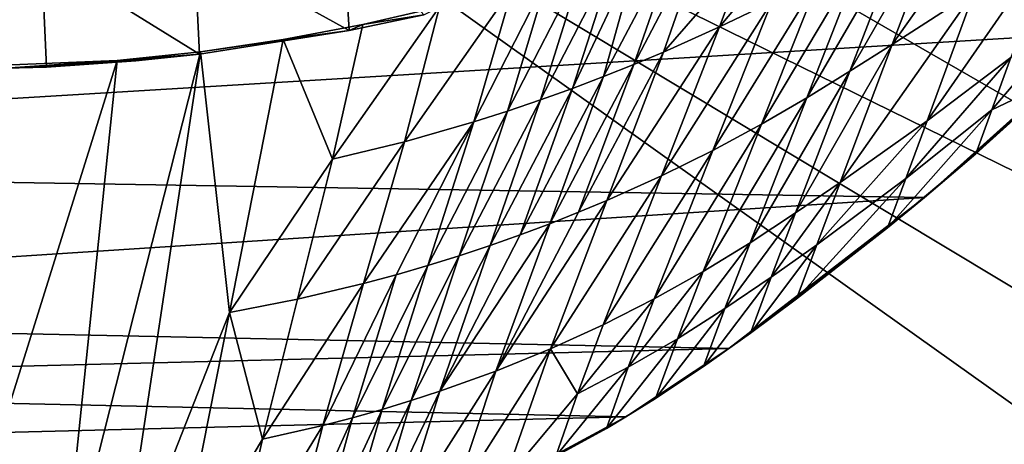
# Model space of a CAD drawing. Header units: metres. Extents: x -1004 to 0, y -808 to 0.
# Tile 90 of 122: x -394 to -215, y -222 to -145. Entities that reach past the tile are written whole.
import ezdxf

# ---------------------------------------------------------------- set-up
doc = ezdxf.new("R2010")
doc.units = ezdxf.units.M

msp = doc.modelspace()

# ---------------------------------------------------------------- linework, layer by layer
at = {"layer": 'top'}
for points in [[(-594.247375, -171.585114, 661.909546), (-196.308548, -147.470947, 662.541565), (-531.962463, -59.26767, 664.851257)], [(-196.308548, -147.470947, 662.541565), (-191.884094, -88.40519, 664.088562), (-531.962463, -59.26767, 664.851257)], [(-220.697571, -140.018784, 525.43927), (-235.636978, -149.734512, 511.679871), (-212.074219, -116.441025, 474.098572)], [(-235.636978, -149.734512, 511.679871), (-226.139175, -124.600067, 453.527283), (-212.074219, -116.441025, 474.098572)], [(-235.636978, -149.734512, 511.679871), (-243.335648, -154.588837, 504.898804), (-226.139175, -124.600067, 453.527283)], [(-243.335648, -154.588837, 504.898804), (-233.41658, -128.798019, 443.352081), (-226.139175, -124.600067, 453.527283)], [(-274.164886, -129.010269, 315.341614), (-268.853699, -126.936325, 320.339417), (-282.651886, -153.352249, 393.428741)], [(-282.651886, -153.352249, 393.428741), (-268.853699, -126.936325, 320.339417), (-277.294708, -151.106461, 397.275604)], [(-277.294708, -151.106461, 397.275604), (-268.853699, -126.936325, 320.339417), (-262.409515, -133.992126, 368.2547)], [(-362.65152, -131.612823, 256.087219), (-335.602631, -127.759003, 261.909271), (-334.486603, -147.170731, 265.484619)], [(-335.602631, -127.759003, 261.909271), (-320.848877, -144.340042, 267.085724), (-334.486603, -147.170731, 265.484619)], [(-243.335648, -154.588837, 504.898804), (-251.187073, -159.420471, 498.1828), (-233.41658, -128.798019, 443.352081)], [(-251.187073, -159.420471, 498.1828), (-240.855148, -133.044434, 433.242493), (-233.41658, -128.798019, 443.352081)], [(-281.58197, -131.760941, 308.949493), (-274.164886, -129.010269, 315.341614), (-288.171051, -155.559418, 389.738251)], [(-288.171051, -155.559418, 389.738251), (-274.164886, -129.010269, 315.341614), (-282.651886, -153.352249, 393.428741)], [(-262.409515, -133.992126, 368.2547), (-252.857254, -129.519943, 378.431458), (-267.085266, -146.541382, 405.423553)], [(-252.857254, -129.519943, 378.431458), (-257.581085, -141.950699, 414.153442), (-267.085266, -146.541382, 405.423553)], [(-220.697571, -140.018784, 525.43927), (-206.373169, -130.540009, 539.489563), (-229.320923, -163.596527, 576.779968)], [(-206.373169, -130.540009, 539.489563), (-214.077515, -152.068741, 583.932983), (-229.320923, -163.596527, 576.779968)], [(-390.462463, -133.661896, 253.394547), (-362.65152, -131.612823, 256.087219), (-361.70752, -151.482071, 259.95639)], [(-362.65152, -131.612823, 256.087219), (-334.486603, -147.170731, 265.484619), (-361.70752, -151.482071, 259.95639)], [(-285.968109, -133.307892, 305.463562), (-281.58197, -131.760941, 308.949493), (-293.847321, -157.717575, 386.20813)], [(-293.847321, -157.717575, 386.20813), (-281.58197, -131.760941, 308.949493), (-288.171051, -155.559418, 389.738251)], [(-418.364258, -133.888443, 253.016449), (-390.462463, -133.661896, 253.394547), (-417.660858, -154.146637, 256.569244)], [(-417.660858, -154.146637, 256.569244), (-390.462463, -133.661896, 253.394547), (-389.556183, -153.841599, 256.956024)], [(-390.462463, -133.661896, 253.394547), (-361.70752, -151.482071, 259.95639), (-389.556183, -153.841599, 256.956024)], [(-292.034332, -135.351196, 300.969238), (-285.968109, -133.307892, 305.463562), (-299.675751, -159.816452, 382.842499)], [(-299.675751, -159.816452, 382.842499), (-285.968109, -133.307892, 305.463562), (-293.847321, -157.717575, 386.20813)], [(-267.085266, -146.541382, 405.423553), (-277.294708, -151.106461, 397.275604), (-262.409515, -133.992126, 368.2547)], [(-251.187073, -159.420471, 498.1828), (-259.438324, -164.234497, 491.67627), (-240.855148, -133.044434, 433.242493)], [(-259.438324, -164.234497, 491.67627), (-248.823151, -137.42244, 423.436951), (-240.855148, -133.044434, 433.242493)], [(-298.282776, -137.34053, 296.705292), (-292.034332, -135.351196, 300.969238), (-305.651062, -161.845917, 379.645752)], [(-305.651062, -161.845917, 379.645752), (-292.034332, -135.351196, 300.969238), (-299.675751, -159.816452, 382.842499)], [(-304.706329, -139.264771, 292.67749), (-298.282776, -137.34053, 296.705292), (-311.7677, -163.796173, 376.622467)], [(-311.7677, -163.796173, 376.622467), (-298.282776, -137.34053, 296.705292), (-305.651062, -161.845917, 379.645752)], [(-259.438324, -164.234497, 491.67627), (-268.271698, -168.992706, 485.511444), (-248.823151, -137.42244, 423.436951)], [(-268.271698, -168.992706, 485.511444), (-257.581085, -141.950699, 414.153442), (-248.823151, -137.42244, 423.436951)], [(-318.046661, -142.872925, 285.35437), (-304.706329, -139.264771, 292.67749), (-324.400024, -167.423355, 371.116028)], [(-324.400024, -167.423355, 371.116028), (-304.706329, -139.264771, 292.67749), (-311.7677, -163.796173, 376.622467)], [(-229.320923, -163.596527, 576.779968), (-245.134796, -174.868958, 569.832458), (-220.697571, -140.018784, 525.43927)], [(-245.134796, -174.868958, 569.832458), (-235.636978, -149.734512, 511.679871), (-220.697571, -140.018784, 525.43927)], [(-204.886765, -155.62587, 628.364929), (-217.518082, -161.5979, 606.151123), (-199.40715, -140.330505, 591.246216)], [(-199.40715, -140.330505, 591.246216), (-217.518082, -161.5979, 606.151123), (-214.077515, -152.068741, 583.932983)], [(-331.990295, -146.086685, 279.045288), (-318.046661, -142.872925, 285.35437), (-337.517853, -170.628036, 366.363953)], [(-337.517853, -170.628036, 366.363953), (-318.046661, -142.872925, 285.35437), (-324.400024, -167.423355, 371.116028)], [(-318.046661, -142.872925, 285.35437), (-331.990295, -146.086685, 279.045288), (-320.848877, -144.340042, 267.085724)], [(-267.085266, -146.541382, 405.423553), (-257.581085, -141.950699, 414.153442), (-277.65741, -173.636124, 479.710083)], [(-257.581085, -141.950699, 414.153442), (-268.271698, -168.992706, 485.511444), (-277.65741, -173.636124, 479.710083)], [(-320.848877, -144.340042, 267.085724), (-331.990295, -146.086685, 279.045288), (-334.486603, -147.170731, 265.484619)], [(-346.455231, -148.818436, 273.79599), (-331.990295, -146.086685, 279.045288), (-337.517853, -170.628036, 366.363953)], [(-331.990295, -146.086685, 279.045288), (-346.455231, -148.818436, 273.79599), (-334.486603, -147.170731, 265.484619)], [(-277.65741, -173.636124, 479.710083), (-287.564789, -178.109467, 474.292084), (-267.085266, -146.541382, 405.423553)], [(-287.564789, -178.109467, 474.292084), (-277.294708, -151.106461, 397.275604), (-267.085266, -146.541382, 405.423553)], [(-229.7612, -177.557999, 661.75354), (-196.308548, -147.470947, 662.541565), (-594.247375, -171.585114, 661.909546)], [(-334.486603, -147.170731, 265.484619), (-361.534515, -151.034119, 269.596375), (-361.70752, -151.482071, 259.95639)], [(-334.486603, -147.170731, 265.484619), (-346.455231, -148.818436, 273.79599), (-361.534515, -151.034119, 269.596375)], [(-229.7612, -177.557999, 661.75354), (-204.886765, -155.62587, 628.364929), (-196.308548, -147.470947, 662.541565)], [(-361.534515, -151.034119, 269.596375), (-346.455231, -148.818436, 273.79599), (-356.24649, -198.476288, 451.07196)], [(-346.455231, -148.818436, 273.79599), (-337.517853, -170.628036, 366.363953), (-356.24649, -198.476288, 451.07196)], [(-245.134796, -174.868958, 569.832458), (-253.254715, -180.379639, 566.445557), (-235.636978, -149.734512, 511.679871)], [(-253.254715, -180.379639, 566.445557), (-243.335648, -154.588837, 504.898804), (-235.636978, -149.734512, 511.679871)], [(-389.556183, -153.841599, 256.956024), (-361.70752, -151.482071, 259.95639), (-373.298859, -152.689178, 259.044342)], [(-376.390991, -249.726334, 628.364929), (-386.80661, -250.868378, 628.364929), (-361.534515, -151.034119, 269.596375)], [(-361.534515, -151.034119, 269.596375), (-386.80661, -250.868378, 628.364929), (-376.64209, -152.629639, 266.606384)], [(-361.534515, -151.034119, 269.596375), (-376.64209, -152.629639, 266.606384), (-361.70752, -151.482071, 259.95639)], [(-361.70752, -151.482071, 259.95639), (-376.64209, -152.629639, 266.606384), (-373.298859, -152.689178, 259.044342)], [(-356.24649, -198.476288, 451.07196), (-376.390991, -249.726334, 628.364929), (-361.534515, -151.034119, 269.596375)], [(-287.564789, -178.109467, 474.292084), (-292.705048, -180.265274, 471.733063), (-277.294708, -151.106461, 397.275604)], [(-292.705048, -180.265274, 471.733063), (-282.651886, -153.352249, 393.428741), (-277.294708, -151.106461, 397.275604)], [(-217.518082, -161.5979, 606.151123), (-233.187958, -174.116196, 602.526611), (-214.077515, -152.068741, 583.932983)], [(-214.077515, -152.068741, 583.932983), (-233.187958, -174.116196, 602.526611), (-229.320923, -163.596527, 576.779968)], [(-396.987854, -154.023972, 259.044495), (-417.660858, -154.146637, 256.569244), (-389.556183, -153.841599, 256.956024)], [(-376.64209, -152.629639, 266.606384), (-407.738159, -251.781006, 628.364929), (-407.743011, -153.945282, 264.157867)], [(-376.64209, -152.629639, 266.606384), (-407.743011, -153.945282, 264.157867), (-396.987854, -154.023972, 259.044495)], [(-386.80661, -250.868378, 628.364929), (-407.738159, -251.781006, 628.364929), (-376.64209, -152.629639, 266.606384)], [(-376.64209, -152.629639, 266.606384), (-396.987854, -154.023972, 259.044495), (-373.298859, -152.689178, 259.044342)], [(-373.298859, -152.689178, 259.044342), (-396.987854, -154.023972, 259.044495), (-389.556183, -153.841599, 256.956024)], [(-288.171051, -155.559418, 389.738251), (-282.651886, -153.352249, 393.428741), (-297.964905, -182.358246, 469.277496)], [(-282.651886, -153.352249, 393.428741), (-292.705048, -180.265274, 471.733063), (-297.964905, -182.358246, 469.277496)], [(-297.964905, -182.358246, 469.277496), (-303.340729, -184.381866, 466.928101), (-288.171051, -155.559418, 389.738251)], [(-303.340729, -184.381866, 466.928101), (-293.847321, -157.717575, 386.20813), (-288.171051, -155.559418, 389.738251)], [(-253.254715, -180.379639, 566.445557), (-261.519012, -185.796509, 563.123108), (-243.335648, -154.588837, 504.898804)], [(-261.519012, -185.796509, 563.123108), (-251.187073, -159.420471, 498.1828), (-243.335648, -154.588837, 504.898804)], [(-220.464706, -169.644821, 628.364929), (-204.886765, -155.62587, 628.364929), (-229.7612, -177.557999, 661.75354)], [(-204.886765, -155.62587, 628.364929), (-220.464706, -169.644821, 628.364929), (-217.518082, -161.5979, 606.151123)], [(-299.675751, -159.816452, 382.842499), (-293.847321, -157.717575, 386.20813), (-308.828735, -186.329651, 464.687714)], [(-293.847321, -157.717575, 386.20813), (-303.340729, -184.381866, 466.928101), (-308.828735, -186.329651, 464.687714)], [(-261.519012, -185.796509, 563.123108), (-270.053497, -191.046555, 559.915588), (-251.187073, -159.420471, 498.1828)], [(-270.053497, -191.046555, 559.915588), (-259.438324, -164.234497, 491.67627), (-251.187073, -159.420471, 498.1828)], [(-308.828735, -186.329651, 464.687714), (-314.425079, -188.19519, 462.559357), (-299.675751, -159.816452, 382.842499)], [(-314.425079, -188.19519, 462.559357), (-305.651062, -161.845917, 379.645752), (-299.675751, -159.816452, 382.842499)], [(-311.7677, -163.796173, 376.622467), (-305.651062, -161.845917, 379.645752), (-320.125671, -189.972321, 460.546112)], [(-305.651062, -161.845917, 379.645752), (-314.425079, -188.19519, 462.559357), (-320.125671, -189.972321, 460.546112)], [(-220.464706, -169.644821, 628.364929), (-236.521408, -183.112808, 628.364929), (-217.518082, -161.5979, 606.151123)], [(-217.518082, -161.5979, 606.151123), (-236.521408, -183.112808, 628.364929), (-233.187958, -174.116196, 602.526611)], [(-324.400024, -167.423355, 371.116028), (-311.7677, -163.796173, 376.622467), (-331.821442, -193.238998, 456.878143)], [(-331.821442, -193.238998, 456.878143), (-311.7677, -163.796173, 376.622467), (-325.926025, -191.65538, 458.651245)], [(-311.7677, -163.796173, 376.622467), (-320.125671, -189.972321, 460.546112), (-325.926025, -191.65538, 458.651245)], [(-270.053497, -191.046555, 559.915588), (-278.96228, -196.034698, 556.869385), (-259.438324, -164.234497, 491.67627)], [(-278.96228, -196.034698, 556.869385), (-268.271698, -168.992706, 485.511444), (-259.438324, -164.234497, 491.67627)], [(-233.187958, -174.116196, 602.526611), (-249.386047, -186.188202, 599.027466), (-229.320923, -163.596527, 576.779968)], [(-229.320923, -163.596527, 576.779968), (-249.386047, -186.188202, 599.027466), (-245.134796, -174.868958, 569.832458)], [(-337.517853, -170.628036, 366.363953), (-324.400024, -167.423355, 371.116028), (-343.876801, -196.086746, 453.71109)], [(-343.876801, -196.086746, 453.71109), (-324.400024, -167.423355, 371.116028), (-331.821442, -193.238998, 456.878143)], [(-277.65741, -173.636124, 479.710083), (-268.271698, -168.992706, 485.511444), (-288.229553, -200.730835, 553.996582)], [(-268.271698, -168.992706, 485.511444), (-278.96228, -196.034698, 556.869385), (-288.229553, -200.730835, 553.996582)], [(-236.521408, -183.112808, 628.364929), (-220.464706, -169.644821, 628.364929), (-229.7612, -177.557999, 661.75354)], [(-558.485962, -198.901932, 661.194153), (-229.7612, -177.557999, 661.75354), (-594.247375, -171.585114, 661.909546)], [(-356.24649, -198.476288, 451.07196), (-337.517853, -170.628036, 366.363953), (-343.876801, -196.086746, 453.71109)], [(-288.229553, -200.730835, 553.996582), (-297.834869, -205.112473, 551.308533), (-277.65741, -173.636124, 479.710083)], [(-297.834869, -205.112473, 551.308533), (-287.564789, -178.109467, 474.292084), (-277.65741, -173.636124, 479.710083)], [(-249.386047, -186.188202, 599.027466), (-257.680145, -192.047394, 597.335327), (-245.134796, -174.868958, 569.832458)], [(-245.134796, -174.868958, 569.832458), (-257.680145, -192.047394, 597.335327), (-253.254715, -180.379639, 566.445557)], [(-236.521408, -183.112808, 628.364929), (-253.040115, -196.009888, 628.364929), (-233.187958, -174.116196, 602.526611)], [(-233.187958, -174.116196, 602.526611), (-253.040115, -196.009888, 628.364929), (-249.386047, -186.188202, 599.027466)], [(-265.374725, -205.054779, 661.033325), (-229.7612, -177.557999, 661.75354), (-558.485962, -198.901932, 661.194153)], [(-297.834869, -205.112473, 551.308533), (-307.758789, -209.157074, 548.816711), (-287.564789, -178.109467, 474.292084)], [(-307.758789, -209.157074, 548.816711), (-292.705048, -180.265274, 471.733063), (-287.564789, -178.109467, 474.292084)], [(-236.521408, -183.112808, 628.364929), (-229.7612, -177.557999, 661.75354), (-265.374725, -205.054779, 661.033325)], [(-297.964905, -182.358246, 469.277496), (-292.705048, -180.265274, 471.733063), (-307.758789, -209.157074, 548.816711)], [(-257.680145, -192.047394, 597.335327), (-266.10614, -197.781754, 595.6875), (-253.254715, -180.379639, 566.445557)], [(-253.254715, -180.379639, 566.445557), (-266.10614, -197.781754, 595.6875), (-261.519012, -185.796509, 563.123108)], [(-307.758789, -209.157074, 548.816711), (-317.98175, -212.84285, 546.532959), (-297.964905, -182.358246, 469.277496)], [(-317.98175, -212.84285, 546.532959), (-303.340729, -184.381866, 466.928101), (-297.964905, -182.358246, 469.277496)], [(-308.828735, -186.329651, 464.687714), (-303.340729, -184.381866, 466.928101), (-317.98175, -212.84285, 546.532959)], [(-253.040115, -196.009888, 628.364929), (-236.521408, -183.112808, 628.364929), (-265.374725, -205.054779, 661.033325)], [(-266.10614, -197.781754, 595.6875), (-274.748993, -203.292419, 594.100891), (-261.519012, -185.796509, 563.123108)], [(-261.519012, -185.796509, 563.123108), (-274.748993, -203.292419, 594.100891), (-270.053497, -191.046555, 559.915588)], [(-253.040115, -196.009888, 628.364929), (-261.46463, -202.241974, 628.364929), (-249.386047, -186.188202, 599.027466)], [(-249.386047, -186.188202, 599.027466), (-261.46463, -202.241974, 628.364929), (-257.680145, -192.047394, 597.335327)], [(-317.98175, -212.84285, 546.532959), (-323.199097, -214.544464, 545.472961), (-308.828735, -186.329651, 464.687714)], [(-323.199097, -214.544464, 545.472961), (-314.425079, -188.19519, 462.559357), (-308.828735, -186.329651, 464.687714)], [(-320.125671, -189.972321, 460.546112), (-314.425079, -188.19519, 462.559357), (-328.483612, -216.148453, 544.469727)], [(-314.425079, -188.19519, 462.559357), (-323.199097, -214.544464, 545.472961), (-328.483612, -216.148453, 544.469727)], [(-333.832489, -217.652527, 543.524902), (-339.242859, -219.054657, 542.640259), (-325.926025, -191.65538, 458.651245)], [(-339.242859, -219.054657, 542.640259), (-331.821442, -193.238998, 456.878143), (-325.926025, -191.65538, 458.651245)], [(-325.926025, -191.65538, 458.651245), (-320.125671, -189.972321, 460.546112), (-333.832489, -217.652527, 543.524902)], [(-320.125671, -189.972321, 460.546112), (-328.483612, -216.148453, 544.469727), (-333.832489, -217.652527, 543.524902)], [(-274.748993, -203.292419, 594.100891), (-283.686127, -208.465439, 592.59137), (-270.053497, -191.046555, 559.915588)], [(-270.053497, -191.046555, 559.915588), (-283.686127, -208.465439, 592.59137), (-278.96228, -196.034698, 556.869385)], [(-343.876801, -196.086746, 453.71109), (-331.821442, -193.238998, 456.878143), (-350.235718, -221.545441, 541.058167)], [(-331.821442, -193.238998, 456.878143), (-339.242859, -219.054657, 542.640259), (-350.235718, -221.545441, 541.058167)], [(-261.46463, -202.241974, 628.364929), (-269.998688, -208.323685, 628.364929), (-257.680145, -192.047394, 597.335327)], [(-257.680145, -192.047394, 597.335327), (-269.998688, -208.323685, 628.364929), (-266.10614, -197.781754, 595.6875)], [(-343.876801, -196.086746, 453.71109), (-350.235718, -221.545441, 541.058167), (-356.24649, -198.476288, 451.07196)], [(-283.686127, -208.465439, 592.59137), (-292.905304, -213.280106, 591.165405), (-278.96228, -196.034698, 556.869385)], [(-278.96228, -196.034698, 556.869385), (-292.905304, -213.280106, 591.165405), (-288.229553, -200.730835, 553.996582)], [(-265.374725, -205.054779, 661.033325), (-261.46463, -202.241974, 628.364929), (-253.040115, -196.009888, 628.364929)], [(-366.035156, -248.130508, 628.364929), (-376.390991, -249.726334, 628.364929), (-356.24649, -198.476288, 451.07196)], [(-350.235718, -221.545441, 541.058167), (-366.035156, -248.130508, 628.364929), (-356.24649, -198.476288, 451.07196)], [(-269.998688, -208.323685, 628.364929), (-278.710022, -214.146118, 628.364929), (-266.10614, -197.781754, 595.6875)], [(-266.10614, -197.781754, 595.6875), (-278.710022, -214.146118, 628.364929), (-274.748993, -203.292419, 594.100891)], [(-540.131531, -211.915665, 660.853333), (-265.374725, -205.054779, 661.033325), (-558.485962, -198.901932, 661.194153)], [(-292.905304, -213.280106, 591.165405), (-297.834869, -205.112473, 551.308533), (-288.229553, -200.730835, 553.996582)], [(-269.998688, -208.323685, 628.364929), (-261.46463, -202.241974, 628.364929), (-265.374725, -205.054779, 661.033325)], [(-278.710022, -214.146118, 628.364929), (-287.664154, -219.587906, 628.364929), (-274.748993, -203.292419, 594.100891)], [(-274.748993, -203.292419, 594.100891), (-287.664154, -219.587906, 628.364929), (-283.686127, -208.465439, 592.59137)], [(-284.117157, -217.49707, 660.707458), (-265.374725, -205.054779, 661.033325), (-540.131531, -211.915665, 660.853333)], [(-306.244751, -229.269318, 628.364929), (-315.83429, -233.492493, 628.364929), (-297.834869, -205.112473, 551.308533)], [(-297.834869, -205.112473, 551.308533), (-315.83429, -233.492493, 628.364929), (-307.758789, -209.157074, 548.816711)], [(-292.905304, -213.280106, 591.165405), (-306.244751, -229.269318, 628.364929), (-297.834869, -205.112473, 551.308533)], [(-284.117157, -217.49707, 660.707458), (-269.998688, -208.323685, 628.364929), (-265.374725, -205.054779, 661.033325)], [(-315.83429, -233.492493, 628.364929), (-325.59903, -237.293045, 628.364929), (-307.758789, -209.157074, 548.816711)], [(-307.758789, -209.157074, 548.816711), (-325.59903, -237.293045, 628.364929), (-317.98175, -212.84285, 546.532959)], [(-287.664154, -219.587906, 628.364929), (-296.848663, -224.631653, 628.364929), (-283.686127, -208.465439, 592.59137)], [(-283.686127, -208.465439, 592.59137), (-296.848663, -224.631653, 628.364929), (-292.905304, -213.280106, 591.165405)], [(-278.710022, -214.146118, 628.364929), (-269.998688, -208.323685, 628.364929), (-284.117157, -217.49707, 660.707458)], [(-520.812561, -223.441391, 660.551514), (-284.117157, -217.49707, 660.707458), (-540.131531, -211.915665, 660.853333)], [(-325.59903, -237.293045, 628.364929), (-330.541382, -239.032288, 628.364929), (-317.98175, -212.84285, 546.532959)], [(-317.98175, -212.84285, 546.532959), (-330.541382, -239.032288, 628.364929), (-323.199097, -214.544464, 545.472961)], [(-330.541382, -239.032288, 628.364929), (-335.52066, -240.662857, 628.364929), (-323.199097, -214.544464, 545.472961)], [(-323.199097, -214.544464, 545.472961), (-335.52066, -240.662857, 628.364929), (-328.483612, -216.148453, 544.469727)], [(-296.848663, -224.631653, 628.364929), (-306.244751, -229.269318, 628.364929), (-292.905304, -213.280106, 591.165405)], [(-287.664154, -219.587906, 628.364929), (-278.710022, -214.146118, 628.364929), (-284.117157, -217.49707, 660.707458)], [(-335.52066, -240.662857, 628.364929), (-340.534454, -242.18396, 628.364929), (-328.483612, -216.148453, 544.469727)], [(-328.483612, -216.148453, 544.469727), (-340.534454, -242.18396, 628.364929), (-333.832489, -217.652527, 543.524902)], [(-303.921326, -228.169846, 660.427917), (-284.117157, -217.49707, 660.707458), (-520.812561, -223.441391, 660.551514)], [(-340.534454, -242.18396, 628.364929), (-345.580353, -243.595032, 628.364929), (-333.832489, -217.652527, 543.524902)], [(-333.832489, -217.652527, 543.524902), (-345.580353, -243.595032, 628.364929), (-339.242859, -219.054657, 542.640259)], [(-287.664154, -219.587906, 628.364929), (-284.117157, -217.49707, 660.707458), (-303.921326, -228.169846, 660.427917)], [(-345.580353, -243.595032, 628.364929), (-355.758484, -246.085342, 628.364929), (-339.242859, -219.054657, 542.640259)], [(-339.242859, -219.054657, 542.640259), (-355.758484, -246.085342, 628.364929), (-350.235718, -221.545441, 541.058167)], [(-296.848663, -224.631653, 628.364929), (-287.664154, -219.587906, 628.364929), (-303.921326, -228.169846, 660.427917)], [(-355.758484, -246.085342, 628.364929), (-366.035156, -248.130508, 628.364929), (-350.235718, -221.545441, 541.058167)]]:
    msp.add_3dface(points, dxfattribs=at)
at = {"layer": 'top0123411'}
for points in [[(-10, -10, 90), (-502.018646, -625.846375, 90), (-994.037292, -10, 90)], [(-494.003571, -626.560364, 90), (-502.018646, -625.846375, 90), (-10, -10, 90)], [(-485.779327, -628.854126, 90), (-494.003571, -626.560364, 90), (-10, -10, 90)], [(-477.800262, -632.855408, 90), (-485.779327, -628.854126, 90), (-10, -10, 90)], [(-10, -10, 90), (-470.61264, -638.481506, 90), (-477.800262, -632.855408, 90)], [(-217.024689, -763.271118, 90), (-470.61264, -638.481506, 90), (-10, -10, 90)], [(-10.00001, -794.032166, 90), (-217.024689, -763.271118, 90), (-10, -10, 90)], [(-211.891357, -69.16288, 118.815819), (-261.255157, -72.276657, 118.761467), (-70.201569, -166.471344, 117.117294)], [(-261.255157, -72.276657, 118.761467), (-310.910522, -74.838074, 118.716759), (-67.634972, -207.468338, 116.401688)], [(-70.201569, -166.471344, 117.117294), (-261.255157, -72.276657, 118.761467), (-67.634972, -207.468338, 116.401688)], [(-310.910522, -74.838074, 118.716759), (-357.917725, -76.72718, 118.683784), (-65.746979, -245.352539, 115.740417)], [(-67.634972, -207.468338, 116.401688), (-310.910522, -74.838074, 118.716759), (-65.746979, -245.352539, 115.740417)], [(-65.746979, -245.352539, 115.740417), (-357.917725, -76.72718, 118.683784), (-406.245697, -78.120522, 118.659462)], [(-406.245697, -78.120522, 118.659462), (-490.16217, -606.131226, 109.443001), (-63.32338, -322.340668, 114.396584)], [(-63.32338, -322.340668, 114.396584), (-64.29863, -283.87738, 115.067963), (-406.245697, -78.120522, 118.659462)], [(-64.29863, -283.87738, 115.067963), (-65.746979, -245.352539, 115.740417), (-406.245697, -78.120522, 118.659462)]]:
    msp.add_3dface(points, dxfattribs=at)

doc.saveas('drawing.dxf')
